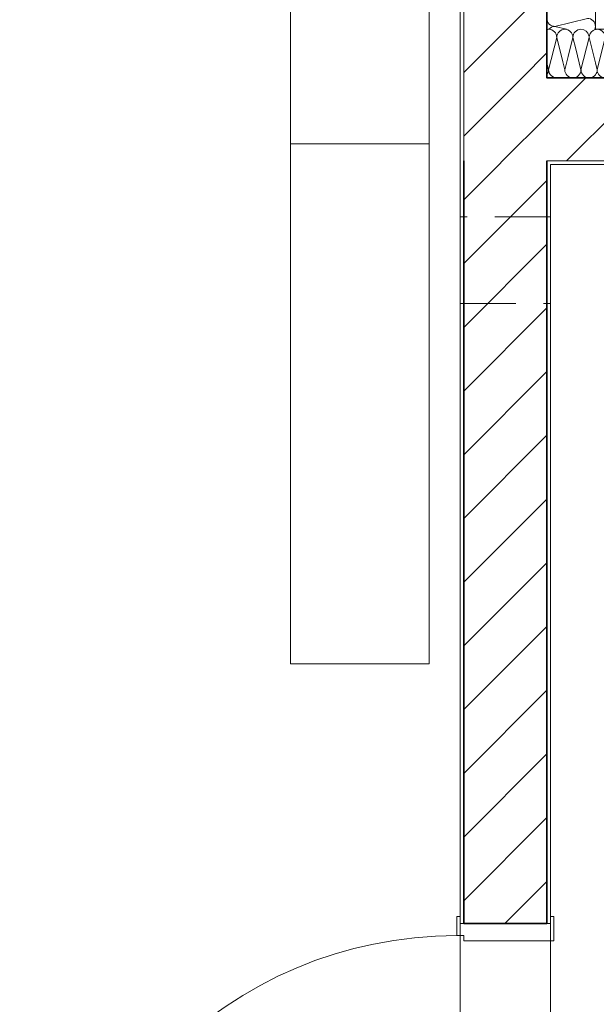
# Model space of a CAD drawing. Header units: metres. Extents: x -177922 to 5550634, y -507967 to 368279.
# Tile 92 of 125: x 3708798 to 3710461, y -56477 to -53636. Entities that reach past the tile are written whole.
import ezdxf

# ---------------------------------------------------------------- set-up
doc = ezdxf.new("R2010")
doc.units = ezdxf.units.M
doc.header["$LTSCALE"] = 0.05
doc.header["$PDSIZE"] = 0.8
doc.linetypes.add('Strichlinie_ eng', pattern=[4600, 3000, -1600])
for name, color, linetype in [('A_1_Bauteilschraffuren', 7, 'Continuous'), ('A_1_Türen', 7, 'Continuous'), ('A_1_Wände_Außen', 7, 'Continuous'), ('A_1_Wände_Innen_Massiv', 7, 'Continuous'), ('A_2_Möblierung', 7, 'Continuous'), ('A_4_Umgrenzung_Raumlegende', 7, 'Continuous')]:
    doc.layers.add(name, color=color, linetype=linetype)
pattern_1 = [(0, (3733493.5, -38278.93), (0, 173.2051), [0, -100]), (0, (3733543.5, -38192.32), (0, 173.2051), [0, -100])]
pattern_2 = [(45, (3733493.5, -38278.93), (-91.9239, 91.9239), [])]

# ---------------------------------------------------------------- blocks, each defined once
blk = doc.blocks.new('*X107', base_point=(3733493.5, -38278.9))
at = {"layer": 'A_1_Bauteilschraffuren', "color": 253, "linetype": 'Continuous', "lineweight": 13}
for p, q in [((3710346.8, -53687.3), (3710323.5, -53780.6)), ((3710346.8, -53687.3), (3710364.5, -53757.9)), ((3710393.5, -53687.3), (3710379.6, -53742.8)), ((3710393.5, -53687.3), (3710401.8, -53720.6)), ((3710318.5, -53760.6), (3710323.5, -53780.6))]:
    blk.add_line(p, q, dxfattribs=at)
for centre, start, end in [((3710323.5, -53687.3), 90, 102.3736), ((3710323.5, -53687.3), 0, 90), ((3710370.2, -53687.3), 90, 180), ((3710370.2, -53687.3), 0, 90), ((3710416.8, -53687.3), 90, 180), ((3710416.8, -53687.3), 11.2491, 90), ((3710463.5, -53687.3), 104.1631, 165.8369), ((3710300.2, -53780.6), 321.7868, 0), ((3710346.8, -53780.6), 180, 216.2848)]:
    blk.add_arc(centre, 23.3, start, end, dxfattribs=at)
blk = doc.blocks.new('*X108', base_point=(3733493.5, -38278.9))
at = {"layer": 'A_1_Bauteilschraffuren', "color": 253, "linetype": 'Continuous', "lineweight": 13}
for p, q in [((3710486.8, -53687.3), (3710463.5, -53780.6)), ((3710486.8, -53687.3), (3710510.2, -53780.6)), ((3710533.5, -53687.3), (3710510.2, -53780.6)), ((3710533.5, -53687.3), (3710556.8, -53780.6)), ((3710580.2, -53687.3), (3710556.8, -53780.6)), ((3710580.2, -53687.3), (3710603.5, -53780.6)), ((3710626.8, -53687.3), (3710603.5, -53780.6)), ((3710626.8, -53687.3), (3710650.2, -53780.6)), ((3710673.5, -53687.3), (3710650.2, -53780.6)), ((3710673.5, -53687.3), (3710696.8, -53780.6)), ((3710720.2, -53687.3), (3710696.8, -53780.6)), ((3710720.2, -53687.3), (3710743.5, -53780.6)), ((3710766.8, -53687.3), (3710743.5, -53780.6)), ((3710766.8, -53687.3), (3710790.2, -53780.6)), ((3710813.5, -53687.3), (3710790.2, -53780.6)), ((3710813.5, -53687.3), (3710836.8, -53780.6)), ((3710860.2, -53687.3), (3710836.8, -53780.6)), ((3710860.2, -53687.3), (3710883.5, -53780.6)), ((3710906.8, -53687.3), (3710883.5, -53780.6)), ((3710906.8, -53687.3), (3710930.2, -53780.6)), ((3710953.5, -53687.3), (3710930.2, -53780.6)), ((3710953.5, -53687.3), (3710976.8, -53780.6)), ((3711000.2, -53687.3), (3710976.8, -53780.6)), ((3711000.2, -53687.3), (3711023.5, -53780.6)), ((3711046.8, -53687.3), (3711023.5, -53780.6)), ((3711046.8, -53687.3), (3711070.2, -53780.6)), ((3711093.5, -53687.3), (3711070.2, -53780.6)), ((3711093.5, -53687.3), (3711116.8, -53780.6)), ((3711140.2, -53687.3), (3711116.8, -53780.6)), ((3711140.2, -53687.3), (3711163.5, -53780.6)), ((3711186.8, -53687.3), (3711163.5, -53780.6)), ((3711186.8, -53687.3), (3711210.2, -53780.6)), ((3711233.5, -53687.3), (3711210.2, -53780.6)), ((3711233.5, -53687.3), (3711256.8, -53780.6)), ((3711280.2, -53687.3), (3711256.8, -53780.6)), ((3711280.2, -53687.3), (3711303.5, -53780.6)), ((3711326.8, -53687.3), (3711303.5, -53780.6)), ((3711326.8, -53687.3), (3711350.2, -53780.6)), ((3711373.5, -53687.3), (3711350.2, -53780.6)), ((3711373.5, -53687.3), (3711396.8, -53780.6)), ((3711420.2, -53687.3), (3711396.8, -53780.6)), ((3711420.2, -53687.3), (3711443.5, -53780.6)), ((3711466.8, -53687.3), (3711443.5, -53780.6)), ((3711466.8, -53687.3), (3711490.2, -53780.6)), ((3711513.5, -53687.3), (3711490.2, -53780.6)), ((3711513.5, -53687.3), (3711536.8, -53780.6)), ((3711560.2, -53687.3), (3711536.8, -53780.6)), ((3711560.2, -53687.3), (3711583.5, -53780.6)), ((3711606.8, -53687.3), (3711583.5, -53780.6)), ((3711606.8, -53687.3), (3711630.2, -53780.6)), ((3711653.5, -53687.3), (3711630.2, -53780.6)), ((3711653.5, -53687.3), (3711676.8, -53780.6)), ((3711700.2, -53687.3), (3711676.8, -53780.6)), ((3711700.2, -53687.3), (3711723.5, -53780.6)), ((3711746.8, -53687.3), (3711723.5, -53780.6)), ((3711746.8, -53687.3), (3711770.2, -53780.6)), ((3711793.5, -53687.3), (3711770.2, -53780.6)), ((3711793.5, -53687.3), (3711816.8, -53780.6)), ((3711840.2, -53687.3), (3711816.8, -53780.6)), ((3711840.2, -53687.3), (3711863.5, -53780.6)), ((3711886.8, -53687.3), (3711863.5, -53780.6)), ((3711886.8, -53687.3), (3711910.2, -53780.6)), ((3711933.5, -53687.3), (3711910.2, -53780.6)), ((3711933.5, -53687.3), (3711956.8, -53780.6)), ((3711980.2, -53687.3), (3711956.8, -53780.6)), ((3711980.2, -53687.3), (3712003.5, -53780.6)), ((3712026.8, -53687.3), (3712003.5, -53780.6)), ((3712026.8, -53687.3), (3712050.2, -53780.6)), ((3712073.5, -53687.3), (3712050.2, -53780.6)), ((3712073.5, -53687.3), (3712096.8, -53780.6)), ((3712120.2, -53687.3), (3712096.8, -53780.6)), ((3712120.2, -53687.3), (3712143.5, -53780.6)), ((3712166.8, -53687.3), (3712143.5, -53780.6)), ((3712166.8, -53687.3), (3712190.2, -53780.6)), ((3712213.5, -53687.3), (3712190.2, -53780.6)), ((3712213.5, -53687.3), (3712236.8, -53780.6)), ((3712260.2, -53687.3), (3712236.8, -53780.6)), ((3712260.2, -53687.3), (3712283.5, -53780.6)), ((3712306.8, -53687.3), (3712283.5, -53780.6)), ((3712306.8, -53687.3), (3712330.2, -53780.6)), ((3712353.5, -53687.3), (3712330.2, -53780.6)), ((3712353.5, -53687.3), (3712376.8, -53780.6)), ((3712400.2, -53687.3), (3712376.8, -53780.6)), ((3712400.2, -53687.3), (3712423.5, -53780.6)), ((3712446.8, -53687.3), (3712423.5, -53780.6)), ((3712446.8, -53687.3), (3712470.2, -53780.6)), ((3712493.5, -53687.3), (3712470.2, -53780.6)), ((3712493.5, -53687.3), (3712516.8, -53780.6)), ((3712536.9, -53700.3), (3712516.8, -53780.6)), ((3710458.5, -53760.6), (3710463.5, -53780.6))]:
    blk.add_line(p, q, dxfattribs=at)
for centre, start, end in [((3710463.5, -53687.3), 90, 102.3736), ((3710463.5, -53687.3), 0, 90), ((3710510.2, -53687.3), 90, 180), ((3710510.2, -53687.3), 0, 90), ((3710556.8, -53687.3), 90, 180), ((3710556.8, -53687.3), 0, 90), ((3710603.5, -53687.3), 90, 180), ((3710603.5, -53687.3), 0, 90), ((3710650.2, -53687.3), 90, 180), ((3710650.2, -53687.3), 0, 90), ((3710696.8, -53687.3), 90, 180), ((3710696.8, -53687.3), 0, 90), ((3710743.5, -53687.3), 90, 180), ((3710743.5, -53687.3), 0, 90), ((3710790.2, -53687.3), 90, 180), ((3710790.2, -53687.3), 0, 90), ((3710836.8, -53687.3), 90, 180), ((3710836.8, -53687.3), 0, 90), ((3710883.5, -53687.3), 90, 180), ((3710883.5, -53687.3), 0, 90), ((3710930.2, -53687.3), 90, 180), ((3710930.2, -53687.3), 0, 90), ((3710976.8, -53687.3), 90, 180), ((3710976.8, -53687.3), 0, 90), ((3711023.5, -53687.3), 90, 180), ((3711023.5, -53687.3), 0, 90), ((3711070.2, -53687.3), 90, 180), ((3711070.2, -53687.3), 0, 90), ((3711116.8, -53687.3), 90, 180), ((3711116.8, -53687.3), 0, 90), ((3711163.5, -53687.3), 90, 180), ((3711163.5, -53687.3), 0, 90), ((3711210.2, -53687.3), 90, 180), ((3711210.2, -53687.3), 0, 90), ((3711256.8, -53687.3), 90, 180), ((3711256.8, -53687.3), 0, 90), ((3711303.5, -53687.3), 90, 180), ((3711303.5, -53687.3), 0, 90), ((3711350.2, -53687.3), 90, 180), ((3711350.2, -53687.3), 0, 90), ((3711396.8, -53687.3), 90, 180), ((3711396.8, -53687.3), 0, 90), ((3711443.5, -53687.3), 90, 180), ((3711443.5, -53687.3), 0, 90), ((3711490.2, -53687.3), 90, 180), ((3711490.2, -53687.3), 0, 90), ((3711536.8, -53687.3), 90, 180), ((3711536.8, -53687.3), 0, 90), ((3711583.5, -53687.3), 90, 180), ((3711583.5, -53687.3), 0, 90), ((3711630.2, -53687.3), 90, 180), ((3711630.2, -53687.3), 0, 90), ((3711676.8, -53687.3), 90, 180), ((3711676.8, -53687.3), 0, 90), ((3711723.5, -53687.3), 90, 180), ((3711723.5, -53687.3), 0, 90), ((3711770.2, -53687.3), 90, 180), ((3711770.2, -53687.3), 0, 90), ((3711816.8, -53687.3), 90, 180), ((3711816.8, -53687.3), 0, 90), ((3711863.5, -53687.3), 90, 180), ((3711863.5, -53687.3), 0, 90), ((3711910.2, -53687.3), 90, 180), ((3711910.2, -53687.3), 0, 90), ((3711956.8, -53687.3), 90, 180), ((3711956.8, -53687.3), 0, 90), ((3712003.5, -53687.3), 90, 180), ((3712003.5, -53687.3), 0, 90), ((3712050.2, -53687.3), 90, 180), ((3712050.2, -53687.3), 0, 90), ((3712096.8, -53687.3), 90, 180), ((3712096.8, -53687.3), 0, 90), ((3712143.5, -53687.3), 90, 180), ((3712143.5, -53687.3), 0, 90), ((3712190.2, -53687.3), 90, 180), ((3712190.2, -53687.3), 0, 90), ((3712236.8, -53687.3), 90, 180), ((3712236.8, -53687.3), 0, 90), ((3712283.5, -53687.3), 90, 180), ((3712283.5, -53687.3), 0, 90), ((3712330.2, -53687.3), 90, 180), ((3712330.2, -53687.3), 0, 90), ((3712376.8, -53687.3), 90, 180), ((3712376.8, -53687.3), 0, 90), ((3712423.5, -53687.3), 90, 180), ((3712423.5, -53687.3), 0, 90), ((3712470.2, -53687.3), 90, 180), ((3712470.2, -53687.3), 0, 90), ((3712516.8, -53687.3), 90, 180), ((3712516.8, -53687.3), 57.5921, 90), ((3710440.2, -53780.6), 321.7868, 0), ((3710486.8, -53780.6), 180, 270), ((3710486.8, -53780.6), 270, 0), ((3710533.5, -53780.6), 180, 270), ((3710533.5, -53780.6), 270, 0), ((3710580.2, -53780.6), 180, 270), ((3710580.2, -53780.6), 270, 0), ((3710626.8, -53780.6), 180, 270), ((3710626.8, -53780.6), 270, 0), ((3710673.5, -53780.6), 180, 270), ((3710673.5, -53780.6), 270, 0), ((3710720.2, -53780.6), 180, 270), ((3710720.2, -53780.6), 270, 0), ((3710766.8, -53780.6), 180, 270), ((3710766.8, -53780.6), 270, 0), ((3710813.5, -53780.6), 180, 270), ((3710813.5, -53780.6), 270, 0), ((3710860.2, -53780.6), 180, 270), ((3710860.2, -53780.6), 270, 0), ((3710906.8, -53780.6), 180, 270), ((3710906.8, -53780.6), 270, 0), ((3710953.5, -53780.6), 180, 270), ((3710953.5, -53780.6), 270, 0), ((3711000.2, -53780.6), 180, 270), ((3711000.2, -53780.6), 270, 0), ((3711046.8, -53780.6), 180, 270), ((3711046.8, -53780.6), 270, 0), ((3711093.5, -53780.6), 180, 270), ((3711093.5, -53780.6), 270, 0), ((3711140.2, -53780.6), 180, 270), ((3711140.2, -53780.6), 270, 0), ((3711186.8, -53780.6), 180, 270), ((3711186.8, -53780.6), 270, 0), ((3711233.5, -53780.6), 180, 270), ((3711233.5, -53780.6), 270, 0), ((3711280.2, -53780.6), 180, 270), ((3711280.2, -53780.6), 270, 0), ((3711326.8, -53780.6), 180, 270), ((3711326.8, -53780.6), 270, 0), ((3711373.5, -53780.6), 180, 270), ((3711373.5, -53780.6), 270, 0), ((3711420.2, -53780.6), 180, 270), ((3711420.2, -53780.6), 270, 0), ((3711466.8, -53780.6), 180, 270), ((3711466.8, -53780.6), 270, 0), ((3711513.5, -53780.6), 180, 270), ((3711513.5, -53780.6), 270, 0), ((3711560.2, -53780.6), 180, 270), ((3711560.2, -53780.6), 270, 0), ((3711606.8, -53780.6), 180, 270), ((3711606.8, -53780.6), 270, 0), ((3711653.5, -53780.6), 180, 270), ((3711653.5, -53780.6), 270, 0), ((3711700.2, -53780.6), 180, 270), ((3711700.2, -53780.6), 270, 0), ((3711746.8, -53780.6), 180, 270), ((3711746.8, -53780.6), 270, 0), ((3711793.5, -53780.6), 180, 270), ((3711793.5, -53780.6), 270, 0), ((3711840.2, -53780.6), 180, 270), ((3711840.2, -53780.6), 270, 0), ((3711886.8, -53780.6), 180, 270), ((3711886.8, -53780.6), 270, 0), ((3711933.5, -53780.6), 180, 270), ((3711933.5, -53780.6), 270, 0), ((3711980.2, -53780.6), 180, 270), ((3711980.2, -53780.6), 270, 0), ((3712026.8, -53780.6), 180, 270), ((3712026.8, -53780.6), 270, 0), ((3712073.5, -53780.6), 180, 270), ((3712073.5, -53780.6), 270, 0), ((3712120.2, -53780.6), 180, 270), ((3712120.2, -53780.6), 270, 0), ((3712166.8, -53780.6), 180, 270), ((3712166.8, -53780.6), 270, 0), ((3712213.5, -53780.6), 180, 270), ((3712213.5, -53780.6), 270, 0), ((3712260.2, -53780.6), 180, 270), ((3712260.2, -53780.6), 270, 0), ((3712306.8, -53780.6), 180, 270), ((3712306.8, -53780.6), 270, 0), ((3712353.5, -53780.6), 180, 270), ((3712353.5, -53780.6), 270, 0), ((3712400.2, -53780.6), 180, 270), ((3712400.2, -53780.6), 270, 0), ((3712446.8, -53780.6), 180, 270), ((3712446.8, -53780.6), 270, 0), ((3712493.5, -53780.6), 180, 270), ((3712493.5, -53780.6), 270, 0), ((3712540.2, -53780.6), 180, 270), ((3712540.2, -53780.6), 270, 322.5708)]:
    blk.add_arc(centre, 23.3, start, end, dxfattribs=at)
blk = doc.blocks.new('*X109', base_point=(3733493.5, -38278.9))
at = {"layer": 'A_1_Bauteilschraffuren', "color": 253, "linetype": 'Continuous', "lineweight": 13}
for p, q in [((3710440.2, -53687.3), (3710416.8, -53780.6)), ((3710440.2, -53687.3), (3710458.5, -53760.6)), ((3710379.6, -53742.8), (3710370.2, -53780.6)), ((3710401.8, -53720.6), (3710416.8, -53780.6)), ((3710364.5, -53757.9), (3710370.2, -53780.6))]:
    blk.add_line(p, q, dxfattribs=at)
for centre, start, end in [((3710416.8, -53687.3), 0, 11.2491), ((3710463.5, -53687.3), 165.8369, 180), ((3710463.5, -53687.3), 102.3736, 104.1631), ((3710346.8, -53780.6), 216.2848, 270), ((3710393.5, -53780.6), 180, 270), ((3710393.5, -53780.6), 270, 0), ((3710440.2, -53780.6), 180, 270), ((3710440.2, -53780.6), 270, 321.7868)]:
    blk.add_arc(centre, 23.3, start, end, dxfattribs=at)
blk = doc.blocks.new('*X129', base_point=(3733493.5, -38278.9))
at = {"layer": 'A_1_Bauteilschraffuren', "color": 253, "linetype": 'Continuous', "lineweight": 13}
for p in [(3710435.2, -53632.3), (3710375.2, -53663.9)]:
    blk.add_line(p, (3710341.8, -53655.6), dxfattribs=at)
for centre, start, end in [((3710341.8, -53632.3), 180, 270), ((3710435.2, -53655.6), 0, 90), ((3710341.8, -53678.9), 90, 139.9948), ((3710435.2, -53655.6), 339.0752, 0)]:
    blk.add_arc(centre, 23.3, start, end, dxfattribs=at)

msp = doc.modelspace()

# ---------------------------------------------------------------- hatches: boundary and pattern name
at = {"layer": 'A_1_Bauteilschraffuren', "linetype": 'Continuous', "lineweight": 13}
h = msp.add_hatch(dxfattribs=at)
h.set_pattern_fill('Verputz_0006', color=251, style=0, pattern_type=2)
h.set_pattern_definition(pattern_1)
h.paths.add_polyline_path([(3710068.496, -54043.926), (3710078.496, -54043.926), (3710078.496, -50153.926), (3710068.496, -50153.926)])
h = msp.add_hatch(dxfattribs=at)
h.set_pattern_fill('MW_Kalksandstein_0006', color=253, style=0, pattern_type=2)
h.set_pattern_definition(pattern_2)
h.paths.add_polyline_path([(3710078.496, -53803.926), (3710318.496, -53803.926), (3710318.496, -50143.926), (3710078.496, -50143.926)])
h = msp.add_hatch(dxfattribs=at)
h.set_pattern_fill('MW_Kalksandstein_0006', color=253, style=0, pattern_type=2)
h.set_pattern_definition(pattern_2)
h.paths.add_polyline_path([(3710318.496, -53803.926), (3710078.496, -53803.926), (3710078.496, -54043.926)])
h = msp.add_hatch(dxfattribs=at)
h.set_pattern_fill('MW_Kalksandstein_0006', color=253, style=0, pattern_type=2)
h.set_pattern_definition(pattern_2)
h.paths.add_polyline_path([(3710318.496, -53803.926), (3710078.496, -54043.926), (3710318.496, -54043.926)])
h = msp.add_hatch(dxfattribs=at)
h.set_pattern_fill('MW_Kalksandstein_0006', color=253, style=0, pattern_type=2)
h.set_pattern_definition(pattern_2)
h.paths.add_polyline_path([(3710318.496, -54043.926), (3712616.189, -54043.926), (3712560.804, -53803.926), (3710318.496, -53803.926)])
h = msp.add_hatch(dxfattribs=at)
h.set_pattern_fill('Verputz_0006', color=251, style=0, pattern_type=2)
h.set_pattern_definition(pattern_1)
h.paths.add_polyline_path([(3710078.496, -54043.926), (3710068.496, -54043.926), (3710068.496, -54053.926)])
h = msp.add_hatch(dxfattribs=at)
h.set_pattern_fill('Verputz_0006', color=251, style=0, pattern_type=2)
h.set_pattern_definition(pattern_1)
h.paths.add_polyline_path([(3710078.496, -54043.926), (3710068.496, -54053.926), (3710078.496, -54053.926)])
h = msp.add_hatch(dxfattribs=at)
h.set_pattern_fill('Verputz_0006', color=251, style=0, pattern_type=2)
h.set_pattern_definition(pattern_1)
h.paths.add_polyline_path([(3710068.496, -54053.926), (3710068.496, -56243.926), (3710078.496, -56243.926), (3710078.496, -54053.926)])
h = msp.add_hatch(dxfattribs=at)
h.set_pattern_fill('MW_Kalksandstein_0006', color=253, style=0, pattern_type=2)
h.set_pattern_definition(pattern_2)
h.paths.add_polyline_path([(3710078.496, -54043.926), (3710078.496, -54053.926), (3710318.496, -54053.926), (3710318.496, -54043.926)])
h = msp.add_hatch(dxfattribs=at)
h.set_pattern_fill('MW_Kalksandstein_0006', color=253, style=0, pattern_type=2)
h.set_pattern_definition(pattern_2)
h.paths.add_polyline_path([(3710078.496, -54053.926), (3710078.496, -56243.926), (3710318.496, -56243.926), (3710318.496, -54053.926)])
h = msp.add_hatch(dxfattribs=at)
h.set_pattern_fill('Verputz_0006', color=251, style=0, pattern_type=2)
h.set_pattern_definition(pattern_1)
h.paths.add_polyline_path([(3710318.496, -54053.926), (3710328.496, -54053.926), (3710328.496, -54043.926), (3710318.496, -54043.926)])
h = msp.add_hatch(dxfattribs=at)
h.set_pattern_fill('Verputz_0006', color=251, style=0, pattern_type=2)
h.set_pattern_definition(pattern_1)
h.paths.add_polyline_path([(3710318.496, -54053.926), (3710318.496, -56243.926), (3710328.496, -56243.926), (3710328.496, -54053.926)])
h = msp.add_hatch(dxfattribs=at)
h.set_pattern_fill('Verputz_0006', color=251, style=0, pattern_type=2)
h.set_pattern_definition(pattern_1)
h.paths.add_polyline_path([(3710328.496, -54053.926), (3712618.496, -54053.926), (3712616.189, -54043.926), (3710328.496, -54043.926)])

# ---------------------------------------------------------------- linework, layer by layer
at = {"layer": 'A_1_Türen', "color": 7, "linetype": 'Continuous', "lineweight": 18}
for p, q in [((3710058.496, -56278.926), (3710058.496, -56223.926)), ((3710058.496, -56223.926), (3710068.496, -56223.926)), ((3710068.496, -56223.926), (3710068.496, -56243.926)), ((3710068.496, -56243.926), (3710328.496, -56243.926)), ((3710068.496, -56243.926), (3710078.496, -56243.926)), ((3710068.496, -56243.926), (3710078.496, -56243.926)), ((3710318.496, -56243.926), (3710328.496, -56243.926)), ((3710318.496, -56243.926), (3710328.496, -56243.926)), ((3710328.496, -56243.926), (3710328.496, -56223.926)), ((3710328.496, -56223.926), (3710338.496, -56223.926)), ((3710338.496, -56223.926), (3710338.496, -56293.926)), ((3710078.496, -56278.926), (3710058.496, -56278.926)), ((3710078.496, -56293.926), (3710078.496, -56278.926)), ((3710338.496, -56293.926), (3710078.496, -56293.926))]:
    msp.add_line(p, q, dxfattribs=at)
at = {"layer": 'A_1_Türen', "color": 7, "linetype": 'Continuous', "lineweight": 35}
msp.add_line((3710078.496, -56243.926), (3710318.496, -56243.926), dxfattribs=at)
msp.add_line((3710078.496, -56243.926), (3710318.496, -56243.926), dxfattribs=at)
at = {"layer": 'A_1_Türen', "color": 7, "linetype": 'Continuous', "lineweight": 13}
msp.add_arc((3710058.496, -57468.926), 1190, 90, 180, dxfattribs=at)
at = {"layer": 'A_1_Wände_Außen', "color": 7, "linetype": 'Continuous', "lineweight": 18}
for p, q in [((3710078.496, -50143.926), (3710078.496, -53803.926)), ((3710078.496, -53803.926), (3710078.496, -54043.926)), ((3710078.496, -53803.926), (3710078.496, -54043.926)), ((3710318.496, -54043.926), (3712616.189, -54043.926))]:
    msp.add_line(p, q, dxfattribs=at)
at = {"layer": 'A_1_Wände_Außen', "color": 7, "linetype": 'Continuous', "lineweight": 35}
for p, q in [((3710318.496, -53663.926), (3710318.496, -50143.926)), ((3710318.496, -53663.926), (3710318.496, -53803.926)), ((3710318.496, -53663.926), (3710318.496, -53803.926)), ((3712560.804, -53803.926), (3710318.496, -53803.926)), ((3710078.496, -54043.926), (3710078.496, -54053.926)), ((3710078.496, -54043.926), (3710078.496, -54053.926)), ((3710318.496, -54053.926), (3710318.496, -54043.926)), ((3710318.496, -54053.926), (3710318.496, -54043.926))]:
    msp.add_line(p, q, dxfattribs=at)
at = {"layer": 'A_1_Wände_Außen', "color": 7, "linetype": 'Continuous', "lineweight": 18, "flags": 128}
for points in [[(3710458.496, -53663.926), (3710458.496, -48763.926)], [(3710068.496, -50153.926), (3710068.496, -54043.926)], [(3711423.502, -53663.926), (3710458.496, -53663.926)], [(3710328.496, -54053.926), (3711423.502, -54053.926)]]:
    msp.add_lwpolyline(points, dxfattribs=at)
at = {"layer": 'A_1_Wände_Außen', "color": 7, "linetype": 'Continuous', "lineweight": 13, "flags": 128}
msp.add_lwpolyline([(3710068.496, -54053.926), (3710068.496, -54043.926)], dxfattribs=at)
at = {"layer": 'A_1_Wände_Außen', "color": 7, "linetype": 'Continuous', "lineweight": 35}
msp.add_point((3710318.496, -53803.926), dxfattribs=at)
at = {"layer": 'A_1_Wände_Innen_Massiv', "color": 7, "linetype": 'Continuous', "lineweight": 35}
for p, q in [((3710078.496, -54053.926), (3710078.496, -56243.926)), ((3710318.496, -56243.926), (3710318.496, -54053.926)), ((3710078.496, -56243.926), (3710318.496, -56243.926))]:
    msp.add_line(p, q, dxfattribs=at)
at = {"layer": 'A_1_Wände_Innen_Massiv', "color": 7, "linetype": 'Continuous', "lineweight": 18}
for p, q in [((3710068.496, -56243.926), (3710078.496, -56243.926)), ((3710318.496, -56243.926), (3710328.496, -56243.926))]:
    msp.add_line(p, q, dxfattribs=at)
at = {"layer": 'A_1_Wände_Innen_Massiv', "color": 7, "linetype": 'Continuous', "lineweight": 18, "flags": 128}
for points in [[(3710068.496, -54053.926), (3710068.496, -54205.422)], [(3710328.496, -54205.422), (3710328.496, -54053.926)], [(3710068.496, -54205.422), (3710068.496, -54455.422)], [(3710328.496, -54455.422), (3710328.496, -54205.422)], [(3710068.496, -54455.422), (3710068.496, -56243.926)], [(3710328.496, -56243.926), (3710328.496, -54455.422)]]:
    msp.add_lwpolyline(points, dxfattribs=at)
at = {"layer": 'A_1_Wände_Innen_Massiv', "color": 7, "linetype": 'Strichlinie_ eng', "lineweight": 18, "flags": 128}
for points in [[(3710078.496, -54205.422), (3710068.496, -54205.422)], [(3710318.496, -54205.422), (3710078.496, -54205.422)], [(3710328.496, -54205.422), (3710318.496, -54205.422)], [(3710068.496, -54455.422), (3710078.496, -54455.422)], [(3710078.496, -54455.422), (3710318.496, -54455.422)], [(3710318.496, -54455.422), (3710328.496, -54455.422)]]:
    msp.add_lwpolyline(points, dxfattribs=at)
at = {"layer": 'A_2_Möblierung', "color": 9, "linetype": 'Continuous', "lineweight": 18}
for points in [[(3709579.228, -53994.273), (3709979.228, -53994.273), (3709979.228, -52494.273), (3709579.228, -52494.273)], [(3709579.228, -55494.273), (3709979.228, -55494.273), (3709979.228, -53994.273), (3709579.228, -53994.273)]]:
    msp.add_lwpolyline(points, close=True, dxfattribs=at)
at = {"layer": 'A_4_Umgrenzung_Raumlegende', "color": 7, "linetype": 'Continuous', "lineweight": 13, "flags": 128}
for points in [[(3710068.496, -54053.926), (3710068.496, -50153.926), (3707308.496, -50153.926), (3707308.496, -48653.926), (3704023.496, -48653.926), (3704023.496, -50253.926), (3704023.496, -58803.926), (3710068.496, -58803.926)], [(3712618.496, -58803.926), (3712618.496, -54053.926), (3710328.496, -54053.926), (3710328.496, -58803.926)]]:
    msp.add_lwpolyline(points, close=True, dxfattribs=at)

# ---------------------------------------------------------------- block references
at = {"layer": 'A_1_Wände_Außen', "color": 7, "lineweight": 25}
for name in ['*X129', '*X107', '*X109', '*X108']:
    msp.add_blockref(name, (3733493.496, -38278.926), dxfattribs=at)

doc.saveas('drawing.dxf')
